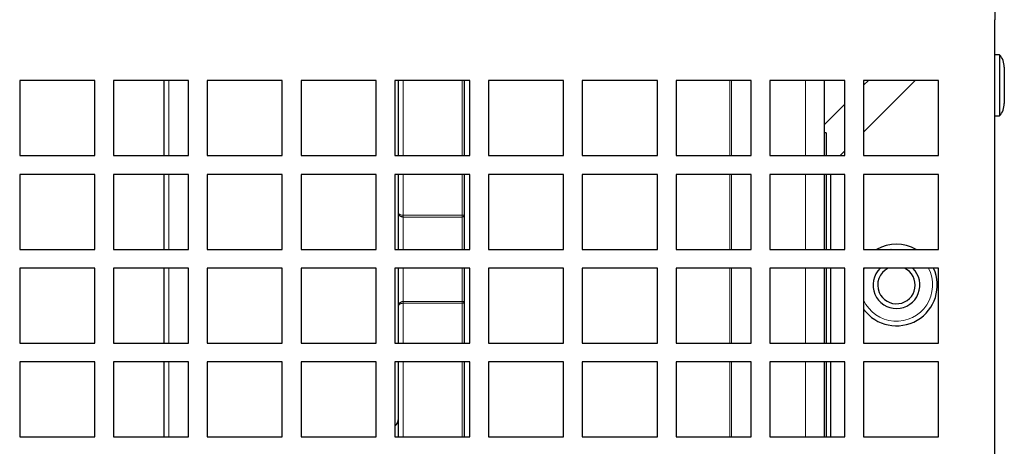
# Paper-space layout 'Blatt5' of a CAD drawing. Header units: millimetres. Extents: x 5 to 418, y 2 to 292.
# Tile 19 of 28: x 237 to 290, y 188 to 211. Entities that reach past the tile are written whole.
import ezdxf

# ---------------------------------------------------------------- set-up
doc = ezdxf.new("R2010")
doc.units = ezdxf.units.MM

psp = doc.layouts.new('Blatt5')

# ---------------------------------------------------------------- linework, layer by layer
at = {"color": 7, "linetype": 'Continuous', "lineweight": 25}
for p, q in [((289.4302, 211.6308), (289.4302, 211.1308)), ((289.4302, 175.3808), (289.4302, 211.1308)), ((289.6802, 209.2633), (289.4302, 209.2633)), ((289.6802, 209.2633), (289.6802, 205.9983)), ((289.9302, 208.6019), (289.9302, 206.6597)), ((237.4302, 207.8808), (237.4302, 203.8808)), ((241.4302, 207.8808), (237.4302, 207.8808)), ((241.4302, 203.8808), (241.4302, 207.8808)), ((242.4302, 207.8808), (242.4302, 203.8808)), ((246.4302, 207.8808), (242.4302, 207.8808)), ((245.1302, 203.8808), (245.1302, 207.8808)), ((246.4302, 203.8808), (246.4302, 207.8808)), ((247.4302, 207.8808), (247.4302, 203.8808)), ((251.4302, 207.8808), (247.4302, 207.8808)), ((251.4302, 203.8808), (251.4302, 207.8808)), ((252.4302, 207.8808), (252.4302, 203.8808)), ((256.4302, 207.8808), (252.4302, 207.8808)), ((256.4302, 203.8808), (256.4302, 207.8808)), ((257.4302, 207.8808), (257.4302, 203.8808)), ((261.4302, 207.8808), (257.4302, 207.8808)), ((257.6302, 207.8424), (257.6302, 207.8808)), ((257.6302, 203.8808), (257.6302, 207.8424)), ((261.1302, 207.8808), (261.1302, 203.8808)), ((261.4302, 203.8808), (261.4302, 207.8808)), ((262.4302, 207.8808), (262.4302, 203.8808)), ((266.4302, 207.8808), (262.4302, 207.8808)), ((266.4302, 203.8808), (266.4302, 207.8808)), ((267.4302, 207.8808), (267.4302, 203.8808)), ((271.4302, 207.8808), (267.4302, 207.8808)), ((271.4302, 203.8808), (271.4302, 207.8808)), ((272.4302, 207.8808), (272.4302, 203.8808)), ((276.4302, 207.8808), (272.4302, 207.8808)), ((276.4302, 203.8808), (276.4302, 207.8808)), ((277.4302, 207.8808), (277.4302, 203.8808)), ((281.4302, 207.8808), (277.4302, 207.8808)), ((280.3302, 207.8808), (280.3302, 203.8808)), ((281.4302, 203.8808), (281.4302, 207.8808)), ((282.4302, 207.8808), (282.4302, 203.8808)), ((286.4302, 207.8808), (282.4302, 207.8808)), ((282.4302, 205.1308), (285.1802, 207.8808)), ((282.6802, 207.8808), (282.4302, 207.6308)), ((286.4302, 203.8808), (286.4302, 207.8808)), ((281.4302, 206.6308), (280.3302, 205.5308)), ((289.4302, 205.9983), (289.6802, 205.9983)), ((280.4302, 205.1058), (280.3302, 205.1058)), ((280.4302, 205.1058), (280.4302, 203.8808)), ((237.4302, 203.8808), (241.4302, 203.8808)), ((242.4302, 203.8808), (246.4302, 203.8808)), ((247.4302, 203.8808), (251.4302, 203.8808)), ((252.4302, 203.8808), (256.4302, 203.8808)), ((257.4302, 203.8808), (261.4302, 203.8808)), ((262.4302, 203.8808), (266.4302, 203.8808)), ((267.4302, 203.8808), (271.4302, 203.8808)), ((272.4302, 203.8808), (276.4302, 203.8808)), ((277.4302, 203.8808), (281.4302, 203.8808)), ((281.1802, 203.8808), (281.4302, 204.1308)), ((282.4302, 203.8808), (286.4302, 203.8808)), ((237.4302, 202.8808), (237.4302, 198.8808)), ((241.4302, 202.8808), (237.4302, 202.8808)), ((241.4302, 198.8808), (241.4302, 202.8808)), ((242.4302, 202.8808), (242.4302, 198.8808)), ((246.4302, 202.8808), (242.4302, 202.8808)), ((245.1302, 198.8808), (245.1302, 202.8808)), ((246.4302, 198.8808), (246.4302, 202.8808)), ((247.4302, 202.8808), (247.4302, 198.8808)), ((251.4302, 202.8808), (247.4302, 202.8808)), ((251.4302, 198.8808), (251.4302, 202.8808)), ((252.4302, 202.8808), (252.4302, 198.8808)), ((256.4302, 202.8808), (252.4302, 202.8808)), ((256.4302, 198.8808), (256.4302, 202.8808)), ((257.4302, 202.8808), (257.4302, 198.8808)), ((261.4302, 202.8808), (257.4302, 202.8808)), ((257.6302, 200.8419), (257.6302, 202.8808)), ((261.1302, 202.8808), (261.1302, 200.7034)), ((261.4302, 198.8808), (261.4302, 202.8808)), ((262.4302, 202.8808), (262.4302, 198.8808)), ((266.4302, 202.8808), (262.4302, 202.8808)), ((266.4302, 198.8808), (266.4302, 202.8808)), ((267.4302, 202.8808), (267.4302, 198.8808)), ((271.4302, 202.8808), (267.4302, 202.8808)), ((271.4302, 198.8808), (271.4302, 202.8808)), ((272.4302, 202.8808), (272.4302, 198.8808)), ((276.4302, 202.8808), (272.4302, 202.8808)), ((276.4302, 198.8808), (276.4302, 202.8808)), ((277.4302, 202.8808), (277.4302, 198.8808)), ((281.4302, 202.8808), (277.4302, 202.8808)), ((280.3302, 202.8808), (280.3302, 198.8808)), ((280.4302, 202.8808), (280.4302, 198.8808)), ((280.6802, 198.8808), (280.6802, 202.8808)), ((281.4302, 198.8808), (281.4302, 202.8808)), ((282.4302, 202.8808), (282.4302, 198.8808)), ((286.4302, 202.8808), (282.4302, 202.8808)), ((286.4302, 198.8808), (286.4302, 202.8808)), ((257.6302, 198.8808), (257.6302, 200.8419)), ((261.1302, 200.7034), (261.1302, 198.8808)), ((237.4302, 198.8808), (241.4302, 198.8808)), ((242.4302, 198.8808), (246.4302, 198.8808)), ((247.4302, 198.8808), (251.4302, 198.8808)), ((252.4302, 198.8808), (256.4302, 198.8808)), ((257.4302, 198.8808), (261.4302, 198.8808)), ((262.4302, 198.8808), (266.4302, 198.8808)), ((267.4302, 198.8808), (271.4302, 198.8808)), ((272.4302, 198.8808), (276.4302, 198.8808)), ((277.4302, 198.8808), (281.4302, 198.8808)), ((282.4302, 198.8808), (286.4302, 198.8808)), ((237.4302, 197.8808), (237.4302, 193.8808)), ((241.4302, 197.8808), (237.4302, 197.8808)), ((241.4302, 193.8808), (241.4302, 197.8808)), ((242.4302, 197.8808), (242.4302, 193.8808)), ((246.4302, 197.8808), (242.4302, 197.8808)), ((245.1302, 193.8808), (245.1302, 197.8808)), ((246.4302, 193.8808), (246.4302, 197.8808)), ((247.4302, 197.8808), (247.4302, 193.8808)), ((251.4302, 197.8808), (247.4302, 197.8808)), ((251.4302, 193.8808), (251.4302, 197.8808)), ((252.4302, 197.8808), (252.4302, 193.8808)), ((256.4302, 197.8808), (252.4302, 197.8808)), ((256.4302, 193.8808), (256.4302, 197.8808)), ((257.4302, 197.8808), (257.4302, 193.8808)), ((261.4302, 197.8808), (257.4302, 197.8808)), ((257.6302, 195.8697), (257.6302, 197.8808)), ((261.1302, 197.8808), (261.1302, 196.0082)), ((261.4302, 193.8808), (261.4302, 197.8808)), ((262.4302, 197.8808), (262.4302, 193.8808)), ((266.4302, 197.8808), (262.4302, 197.8808)), ((266.4302, 193.8808), (266.4302, 197.8808)), ((267.4302, 197.8808), (267.4302, 193.8808)), ((271.4302, 197.8808), (267.4302, 197.8808)), ((271.4302, 193.8808), (271.4302, 197.8808)), ((272.4302, 197.8808), (272.4302, 193.8808)), ((276.4302, 197.8808), (272.4302, 197.8808)), ((276.4302, 193.8808), (276.4302, 197.8808)), ((277.4302, 197.8808), (277.4302, 193.8808)), ((281.4302, 197.8808), (277.4302, 197.8808)), ((280.3302, 197.8808), (280.3302, 193.8808)), ((280.4302, 197.8808), (280.4302, 193.8808)), ((280.6802, 193.8808), (280.6802, 197.8808)), ((281.4302, 193.8808), (281.4302, 197.8808)), ((282.4302, 197.8808), (282.4302, 193.8808)), ((286.4302, 197.8808), (282.4302, 197.8808)), ((286.4302, 193.8808), (286.4302, 197.8808)), ((257.6302, 193.8808), (257.6302, 195.8697)), ((261.1302, 196.0082), (261.1302, 193.8808)), ((237.4302, 193.8808), (241.4302, 193.8808)), ((242.4302, 193.8808), (246.4302, 193.8808)), ((247.4302, 193.8808), (251.4302, 193.8808)), ((252.4302, 193.8808), (256.4302, 193.8808)), ((257.4302, 193.8808), (261.4302, 193.8808)), ((262.4302, 193.8808), (266.4302, 193.8808)), ((267.4302, 193.8808), (271.4302, 193.8808)), ((272.4302, 193.8808), (276.4302, 193.8808)), ((277.4302, 193.8808), (281.4302, 193.8808)), ((282.4302, 193.8808), (286.4302, 193.8808)), ((237.4302, 192.8808), (237.4302, 188.8808)), ((241.4302, 192.8808), (237.4302, 192.8808)), ((241.4302, 188.8808), (241.4302, 192.8808)), ((242.4302, 192.8808), (242.4302, 188.8808)), ((246.4302, 192.8808), (242.4302, 192.8808)), ((245.1302, 188.8808), (245.1302, 192.8808)), ((246.4302, 188.8808), (246.4302, 192.8808)), ((247.4302, 192.8808), (247.4302, 188.8808)), ((251.4302, 192.8808), (247.4302, 192.8808)), ((251.4302, 188.8808), (251.4302, 192.8808)), ((252.4302, 192.8808), (252.4302, 188.8808)), ((256.4302, 192.8808), (252.4302, 192.8808)), ((256.4302, 188.8808), (256.4302, 192.8808)), ((257.4302, 192.8808), (257.4302, 188.8808)), ((261.4302, 192.8808), (257.4302, 192.8808)), ((257.6302, 188.8808), (257.6302, 192.8808)), ((261.1302, 192.8808), (261.1302, 188.8808)), ((261.4302, 188.8808), (261.4302, 192.8808)), ((262.4302, 192.8808), (262.4302, 188.8808)), ((266.4302, 192.8808), (262.4302, 192.8808)), ((266.4302, 188.8808), (266.4302, 192.8808)), ((267.4302, 192.8808), (267.4302, 188.8808)), ((271.4302, 192.8808), (267.4302, 192.8808)), ((271.4302, 188.8808), (271.4302, 192.8808)), ((272.4302, 192.8808), (272.4302, 188.8808)), ((276.4302, 192.8808), (272.4302, 192.8808)), ((276.4302, 188.8808), (276.4302, 192.8808)), ((277.4302, 192.8808), (277.4302, 188.8808)), ((281.4302, 192.8808), (277.4302, 192.8808)), ((280.3302, 192.8808), (280.3302, 188.8808)), ((280.4302, 192.8808), (280.4302, 191.1058)), ((280.6802, 188.8808), (280.6802, 192.8808)), ((281.4302, 188.8808), (281.4302, 192.8808)), ((282.4302, 192.8808), (282.4302, 188.8808)), ((286.4302, 192.8808), (282.4302, 192.8808)), ((286.4302, 188.8808), (286.4302, 192.8808)), ((280.4302, 191.1058), (280.4302, 188.8808)), ((237.4302, 188.8808), (241.4302, 188.8808)), ((242.4302, 188.8808), (246.4302, 188.8808)), ((247.4302, 188.8808), (251.4302, 188.8808)), ((252.4302, 188.8808), (256.4302, 188.8808)), ((257.4302, 188.8808), (261.4302, 188.8808)), ((262.4302, 188.8808), (266.4302, 188.8808)), ((267.4302, 188.8808), (271.4302, 188.8808)), ((272.4302, 188.8808), (276.4302, 188.8808)), ((277.4302, 188.8808), (281.4302, 188.8808)), ((282.4302, 188.8808), (286.4302, 188.8808))]:
    psp.add_line(p, q, dxfattribs=at)
at = {"color": 7, "linetype": 'Continuous', "lineweight": 18}
for p, q in [((245.3781, 207.8808), (245.3781, 203.8808)), ((257.8802, 207.8808), (257.8802, 203.8808)), ((261.0302, 203.8808), (261.0302, 207.8808)), ((275.2971, 203.8808), (275.2971, 207.8808)), ((275.39, 207.8808), (275.39, 203.8808)), ((279.3302, 203.8808), (279.3302, 207.8808)), ((245.3781, 202.8808), (245.3781, 198.8808)), ((257.8802, 202.8808), (257.8802, 200.7034)), ((261.0302, 200.7034), (261.0302, 202.8808)), ((275.2971, 198.8808), (275.2971, 202.8808)), ((275.39, 202.8808), (275.39, 198.8808)), ((279.3302, 198.8808), (279.3302, 202.8808)), ((257.8802, 200.7034), (261.0302, 200.7034)), ((257.8802, 200.7034), (257.8802, 200.6035)), ((261.0302, 200.6035), (257.8802, 200.6035)), ((257.8802, 200.6035), (257.8802, 198.8808)), ((261.0302, 200.7034), (261.0302, 200.6035)), ((261.1302, 200.7034), (261.0302, 200.7034)), ((261.0302, 198.8808), (261.0302, 200.6035)), ((245.3781, 197.8808), (245.3781, 193.8808)), ((257.8802, 197.8808), (257.8802, 196.1081)), ((261.0302, 196.1081), (261.0302, 197.8808)), ((275.2971, 193.8808), (275.2971, 197.8808)), ((275.39, 197.8808), (275.39, 193.8808)), ((279.3302, 193.8808), (279.3302, 197.8808)), ((282.475, 197.874), (282.4302, 197.7828)), ((257.8802, 196.0082), (257.8802, 196.1081)), ((257.8802, 196.1081), (261.0302, 196.1081)), ((257.8802, 196.0082), (257.8802, 193.8808)), ((261.0302, 196.0082), (257.8802, 196.0082)), ((261.0302, 196.0082), (261.0302, 196.1081)), ((261.0302, 193.8808), (261.0302, 196.0082)), ((261.0302, 196.0082), (261.1302, 196.0082)), ((245.3781, 192.8808), (245.3781, 188.8808)), ((257.8802, 192.8808), (257.8802, 188.8808)), ((261.0302, 188.8808), (261.0302, 192.8808)), ((275.2971, 191.1058), (275.2971, 192.8808)), ((275.39, 192.8808), (275.39, 191.1058)), ((279.3302, 188.8808), (279.3302, 192.8808)), ((275.2971, 188.8808), (275.2971, 191.1058)), ((275.39, 191.1058), (275.39, 188.8808))]:
    psp.add_line(p, q, dxfattribs=at)
at = {"color": 7, "linetype": 'Continuous', "lineweight": 18, "flags": 128}
psp.add_lwpolyline([(284.4895, 198.8808), (283.9006, 198.8854), (283.871, 198.8808)], dxfattribs=at)
at = {"color": 7, "linetype": 'Continuous', "lineweight": 25}
for centre, radius, start, end in [((288.9302, 208.6019), 1, 0, 41.40962), ((288.9302, 206.6597), 1, 318.59038, 0), ((284.1802, 196.9808), 2.175, 60.87539, 119.12461), ((284.1802, 196.9808), 2.175, 216.42858, 24.44334), ((284.1802, 196.9808), 1.25, 133.94552, 203.16189), ((284.1802, 196.9808), 1.25, 203.16189, 46.05448), ((284.1802, 196.9808), 1, 115.84193, 203.16189), ((284.1802, 196.9808), 1, 203.16189, 64.15807), ((257.1302, 189.8558), 0.5, 306.8699, 0)]:
    psp.add_arc(centre, radius, start, end, dxfattribs=at)
at = {"color": 7, "linetype": 'Continuous', "lineweight": 18}
for centre, radius, start, end in [((261.0303, 200.7035), 0.0999, 269.96481, 359.96898), ((284.1802, 196.9808), 1.925, 204.61998, 27.87424), ((261.0303, 196.0081), 0.0999, 0.03312, 90.03308)]:
    psp.add_arc(centre, radius, start, end, dxfattribs=at)
at = {"color": 7, "linetype": 'Continuous', "lineweight": 25}
for points, knots in [([(257.8802, 200.6035), (257.8729, 200.6037), (257.8404, 200.6046), (257.7849, 200.6183), (257.7332, 200.6477), (257.6841, 200.6906), (257.6503, 200.741), (257.6348, 200.7924), (257.6312, 200.8196), (257.6305, 200.8315), (257.6303, 200.837), (257.6302, 200.8399), (257.6302, 200.8413), (257.6302, 200.8419)], [0, 0, 0, 0, 0.05267354, 0.23314231, 0.40367058, 0.49275643, 0.73810267, 0.88470961, 0.94654725, 0.97495293, 0.98823344, 0.99460681, 1, 1, 1, 1]), ([(257.6302, 195.8697), (257.6302, 195.8704), (257.6302, 195.8717), (257.6303, 195.8746), (257.6305, 195.8801), (257.6312, 195.892), (257.6348, 195.9192), (257.6503, 195.9706), (257.6841, 196.021), (257.7332, 196.0639), (257.7849, 196.0933), (257.8404, 196.107), (257.8729, 196.1079), (257.8802, 196.1081)], [0, 0, 0, 0, 0.00538587, 0.01176659, 0.02504714, 0.05345288, 0.11529067, 0.26189794, 0.50723826, 0.59632431, 0.76685716, 0.94732633, 1, 1, 1, 1])]:
    psp.add_open_spline(points, degree=3, knots=knots, dxfattribs=at)
at = {"color": 7, "linetype": 'Continuous', "lineweight": 18}
for points, knots in [([(257.6302, 200.8419), (257.6302, 200.8415), (257.6302, 200.8407), (257.6303, 200.839), (257.6305, 200.8357), (257.6312, 200.8288), (257.6349, 200.8131), (257.6505, 200.7836), (257.6841, 200.7544), (257.7332, 200.7294), (257.7849, 200.7121), (257.8403, 200.704), (257.8729, 200.7035), (257.8802, 200.7034)], [0, 0, 0, 0, 0.0053763, 0.0121194, 0.0257552, 0.0547674, 0.1172442, 0.2617167, 0.5074918, 0.5967219, 0.7673202, 0.9474621, 1, 1, 1, 1]), ([(257.8802, 196.0082), (257.8729, 196.0081), (257.8403, 196.0076), (257.7849, 195.9995), (257.7332, 195.9822), (257.6841, 195.9572), (257.6505, 195.928), (257.6349, 195.8985), (257.6312, 195.8828), (257.6305, 195.8759), (257.6303, 195.8726), (257.6302, 195.8709), (257.6302, 195.8701), (257.6302, 195.8697)], [0, 0, 0, 0, 0.05253829, 0.2326807, 0.40327706, 0.49251051, 0.73828264, 0.88275965, 0.94523246, 0.97424475, 0.98788059, 0.99462367, 1, 1, 1, 1])]:
    psp.add_open_spline(points, degree=3, knots=knots, dxfattribs=at)

doc.saveas('drawing.dxf')
